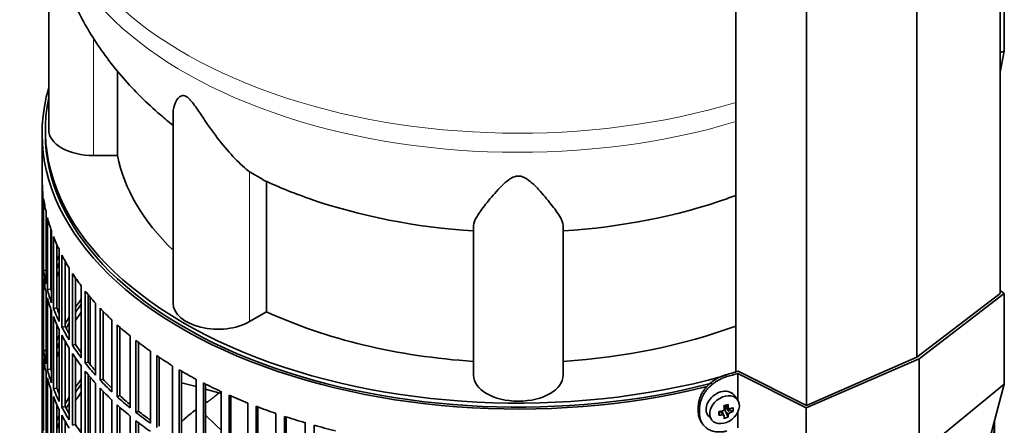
# Model space of a CAD drawing. Header units: millimetres. Extents: x 423 to 1315, y -1724 to 1594.
# Tile 7 of 28: x 1015 to 1312, y -1418 to -1296. Entities that reach past the tile are written whole.
import ezdxf

# ---------------------------------------------------------------- set-up
doc = ezdxf.new("R2010")
doc.units = ezdxf.units.MM
for name, color, linetype in [('M5X8_UNI7687', 7, 'Continuous'), ('MID_454-3', 7, 'Continuous'), ('VSI344-454_FILTR', 7, 'Continuous'), ('VSI344-454_SUPPO', 7, 'Continuous'), ('VSI344-454_TERMI', 7, 'Continuous'), ('VSI454_DIFFUSORE', 7, 'Continuous')]:
    doc.layers.add(name, color=color, linetype=linetype)

# ---------------------------------------------------------------- blocks, each defined once
blk = doc.blocks.new('SE4')
at = {"layer": 'M5X8_UNI7687', "color": 7, "linetype": 'Continuous', "lineweight": 35}
for p, q in [((1231.25, -1410.26), (1230.25, -1408.91)), ((1227.44, -1411.98), (1228.61, -1412.98)), ((1227.52, -1412.05), (1227.52, -1412.93)), ((1225.65, -1414.93), (1226.01, -1413.75)), ((1227.18, -1414.92), (1226.48, -1413.67)), ((1228.4, -1415.53), (1227.49, -1413.56)), ((1229.89, -1413.79), (1227.94, -1413.04)), ((1222.47, -1415.19), (1223.58, -1416.46))]:
    blk.add_line(p, q, dxfattribs=at)
at = {"layer": 'M5X8_UNI7687', "color": 4, "linetype": 'Continuous', "lineweight": 9}
for p, q in [((1227.57, -1411.95), (1228.5, -1412.74)), ((1226.76, -1414.78), (1226.17, -1413.72)), ((1228.5, -1414.72), (1227.49, -1413.56)), ((1227.94, -1413.04), (1228.95, -1414.19))]:
    blk.add_line(p, q, dxfattribs=at)
at = {"layer": 'M5X8_UNI7687', "color": 7, "linetype": 'Continuous', "lineweight": 35}
for centre, major_axis, ratio, start_param, end_param in [((1226.29, -1411.97), (3.89, 3.14), 0.739997, 0, 3.172175), ((1226.29, -1411.97), (3.89, 3.14), 0.739997, 6.252603, 6.283185), ((1224.6, -1412.38), (8.97, 2.29), 0.035701, -1.293098, -1.143406), ((1223.82, -1408.69), (2.06, -9.79), 0.279258, 1.046834, 1.161394), ((1223.54, -1408.77), (3.16, -9.49), 0.408248, 1.007206, 1.121766), ((1223.68, -1408.86), (9.99, 0.43), 0.510658, -1.393505, -1.278945), ((1227.38, -1409.13), (-1.01, -9.2), 0.152739, -1.021742, -0.87205), ((1223.68, -1408.6), (9.99, -0.48), 0.639648, -1.340934, -1.226375), ((1227.75, -1413.22), (0.391, 0.312), 0.744948, 1.56038, 2.087178), ((1227.95, -1413.45), (-0.449, 0.845), 0.482969, 0.934611, 1.452812), ((1227.95, -1413.45), (-0.837, 0.408), 0.40333, 4.914112, 5.432313), ((1223.54, -1408.77), (3.16, -9.49), 0.408248, 0.650389, 0.764948), ((1223.68, -1408.86), (9.99, 0.43), 0.510658, -1.036687, -0.922127), ((1223.68, -1408.6), (9.99, -0.48), 0.639648, -0.984117, -0.869557), ((1221.83, -1410.62), (6.65, -6.44), 0.71261, 0.529363, 0.679055), ((1223.82, -1408.69), (2.06, -9.79), 0.279258, 0.690017, 0.804576), ((1224.6, -1407.38), (7.61, -5.28), 0.901051, 5.557555, 5.707247)]:
    blk.add_ellipse(centre, major_axis=major_axis, ratio=ratio, start_param=start_param, end_param=end_param, dxfattribs=at)
blk.add_ellipse((1227.35, -1413.27), major_axis=(-3.84, -3.1), ratio=0.739997, dxfattribs=at)
for points in [[(1226.76, -1413.62), (1226.78, -1413.61), (1226.81, -1413.61), (1226.86, -1413.59), (1226.9, -1413.57), (1226.94, -1413.55), (1226.98, -1413.52), (1227.02, -1413.49), (1227.06, -1413.46), (1227.09, -1413.43), (1227.12, -1413.39), (1227.15, -1413.35), (1227.17, -1413.3), (1227.18, -1413.26), (1227.2, -1413.22), (1227.21, -1413.18), (1227.21, -1413.14), (1227.21, -1413.11), (1227.21, -1413.09)], [(1227.21, -1415.06), (1227.21, -1415.05), (1227.21, -1415.02), (1227.21, -1414.99), (1227.2, -1414.96), (1227.18, -1414.93), (1227.17, -1414.9), (1227.15, -1414.87), (1227.12, -1414.85), (1227.09, -1414.83), (1227.06, -1414.81), (1227.02, -1414.79), (1226.98, -1414.78), (1226.94, -1414.77), (1226.9, -1414.77), (1226.86, -1414.77), (1226.81, -1414.77), (1226.78, -1414.77), (1226.76, -1414.78)], [(1228.5, -1412.74), (1228.5, -1412.76), (1228.5, -1412.79), (1228.51, -1412.83), (1228.53, -1412.86), (1228.54, -1412.9), (1228.56, -1412.93), (1228.58, -1412.96), (1228.61, -1412.98), (1228.64, -1413.01), (1228.68, -1413.02), (1228.71, -1413.04), (1228.75, -1413.05), (1228.79, -1413.05), (1228.83, -1413.05), (1228.86, -1413.05), (1228.91, -1413.04), (1228.94, -1413.03), (1228.95, -1413.03)], [(1228.95, -1414.19), (1228.94, -1414.19), (1228.91, -1414.21), (1228.86, -1414.23), (1228.83, -1414.25), (1228.79, -1414.27), (1228.75, -1414.3), (1228.71, -1414.34), (1228.68, -1414.37), (1228.64, -1414.41), (1228.61, -1414.45), (1228.58, -1414.48), (1228.56, -1414.52), (1228.54, -1414.56), (1228.53, -1414.6), (1228.51, -1414.64), (1228.5, -1414.68), (1228.5, -1414.7), (1228.5, -1414.72)]]:
    blk.add_open_spline(points, degree=3, dxfattribs=at)
at = {"layer": 'MID_454-3', "color": 7, "linetype": 'Continuous', "lineweight": 35}
for p, q in [((1310.35, -1378.31), (1310.35, -789.76)), ((1285.29, -1397.51), (1285.29, -808.72)), ((1230.74, -813.04), (1230.74, -1401.9)), ((1252.03, -1411.98), (1252.03, -823.19))]:
    blk.add_line(p, q, dxfattribs=at)
at = {"layer": 'VSI344-454_FILTR', "color": 7, "linetype": 'Continuous', "lineweight": 35}
for p, q in [((1021.72, -1330.23), (1021.72, -1570.28)), ((1021.73, -1365.59), (1021.73, -1343.95)), ((1021.98, -1369.65), (1021.98, -1348.01)), ((1022.18, -1371.37), (1022.18, -1349.73)), ((1022.92, -1375.41), (1022.92, -1353.77)), ((1023.33, -1377.11), (1023.33, -1355.47)), ((1024.32, -1377.01), (1024.32, -1358.78)), ((1024.56, -1381.11), (1024.56, -1359.47)), ((1025.18, -1382.8), (1025.18, -1361.16)), ((1026.15, -1382.66), (1026.15, -1363.5)), ((1021.98, -1365.58), (1021.73, -1365.59)), ((1026.88, -1386.74), (1026.88, -1365.1)), ((1027.7, -1388.39), (1027.7, -1366.75)), ((1021.73, -1389.68), (1021.73, -1368.04)), ((1028.65, -1388.21), (1028.65, -1368.52)), ((1021.98, -1393.74), (1021.98, -1372.1)), ((1022.92, -1371.32), (1022.18, -1371.37)), ((1029.87, -1392.25), (1029.87, -1370.62)), ((1030.89, -1393.87), (1030.89, -1372.24)), ((1022.18, -1395.45), (1022.18, -1373.82)), ((1031.82, -1393.66), (1031.82, -1373.62)), ((1033.53, -1397.64), (1033.53, -1376)), ((1022.92, -1399.49), (1022.92, -1377.86)), ((1024.32, -1377.01), (1023.33, -1377.11)), ((1034.74, -1399.21), (1034.74, -1377.57)), ((1035.64, -1398.96), (1035.64, -1378.69)), ((1023.33, -1401.2), (1023.33, -1379.56)), ((1037.83, -1402.86), (1037.83, -1381.22)), ((1024.32, -1401.1), (1024.32, -1382.87)), ((1024.56, -1405.2), (1024.56, -1383.56)), ((1026.15, -1382.66), (1025.18, -1382.8)), ((1025.18, -1406.88), (1025.18, -1385.24)), ((1039.23, -1404.38), (1039.23, -1382.75)), ((1040.09, -1404.09), (1040.09, -1383.65)), ((1026.15, -1406.74), (1026.15, -1387.59)), ((1028.65, -1388.21), (1027.7, -1388.39)), ((1042.74, -1407.9), (1042.74, -1386.26)), ((1044.32, -1409.36), (1044.32, -1387.72)), ((1021.98, -1389.67), (1021.73, -1389.68)), ((1026.88, -1410.82), (1026.88, -1389.19)), ((1027.7, -1412.48), (1027.7, -1390.84)), ((1045.15, -1409.04), (1045.15, -1388.46)), ((1048.26, -1412.73), (1048.26, -1391.09)), ((1021.73, -1413.76), (1021.73, -1392.13)), ((1028.65, -1412.3), (1028.65, -1392.61)), ((1031.82, -1393.66), (1030.89, -1393.87)), ((1050.01, -1414.12), (1050.01, -1392.48)), ((1050.8, -1413.76), (1050.8, -1393.09)), ((1021.98, -1417.82), (1021.98, -1396.18)), ((1022.92, -1395.41), (1022.18, -1395.45)), ((1029.87, -1416.34), (1029.87, -1394.7)), ((1030.89, -1417.96), (1030.89, -1396.32)), ((1054.34, -1417.32), (1054.34, -1395.68)), ((1056.26, -1418.64), (1056.26, -1397)), ((1022.18, -1419.54), (1022.18, -1397.9)), ((1031.82, -1417.74), (1031.82, -1397.71)), ((1033.53, -1421.72), (1033.53, -1400.09)), ((1035.64, -1398.96), (1034.74, -1399.21)), ((1057, -1418.25), (1057, -1397.5)), ((1060.97, -1421.66), (1060.97, -1400.02)), ((1022.92, -1423.58), (1022.92, -1401.94)), ((1024.32, -1401.1), (1023.33, -1401.2)), ((1034.74, -1423.3), (1034.74, -1401.66)), ((1035.64, -1423.04), (1035.64, -1402.77)), ((1063.04, -1422.9), (1063.04, -1401.26)), ((1063.73, -1422.48), (1063.73, -1401.66)), ((1023.33, -1425.28), (1023.33, -1403.65)), ((1037.83, -1426.95), (1037.83, -1405.31)), ((1040.09, -1404.09), (1039.23, -1404.38)), ((1068.1, -1425.72), (1068.1, -1404.08)), ((1070.32, -1426.87), (1070.32, -1405.23)), ((1070.96, -1426.43), (1070.96, -1405.56)), ((1024.32, -1425.18), (1024.32, -1406.96)), ((1024.56, -1429.28), (1024.56, -1407.65)), ((1026.15, -1406.74), (1025.18, -1406.88)), ((1039.23, -1428.47), (1039.23, -1406.83)), ((1040.09, -1428.18), (1040.09, -1407.74)), ((1045.15, -1409.04), (1044.32, -1409.36)), ((1075.71, -1429.48), (1075.71, -1407.84)), ((1078.06, -1430.54), (1078.06, -1408.9)), ((1222, -1406.32), (1222, -1406.32)), ((1025.18, -1430.97), (1025.18, -1409.33)), ((1026.15, -1430.83), (1026.15, -1411.68)), ((1042.74, -1431.99), (1042.74, -1410.35)), ((1044.32, -1433.45), (1044.32, -1411.81)), ((1078.64, -1430.07), (1078.64, -1409.16)), ((1083.75, -1432.93), (1083.75, -1411.29)), ((1021.98, -1413.76), (1021.73, -1413.76)), ((1026.88, -1434.91), (1026.88, -1413.27)), ((1028.65, -1412.3), (1027.7, -1412.48)), ((1027.7, -1436.56), (1027.7, -1414.93)), ((1045.15, -1433.12), (1045.15, -1412.55)), ((1050.8, -1413.76), (1050.01, -1414.12)), ((1086.22, -1433.89), (1086.22, -1412.25)), ((1086.75, -1433.4), (1086.75, -1412.46)), ((1092.19, -1436.04), (1092.19, -1414.41)), ((1021.73, -1437.85), (1021.73, -1416.21)), ((1028.65, -1436.39), (1028.65, -1416.7)), ((1031.82, -1417.74), (1030.89, -1417.96)), ((1048.26, -1436.81), (1048.26, -1415.18)), ((1050.01, -1438.21), (1050.01, -1416.57)), ((1050.8, -1437.85), (1050.8, -1417.18)), ((1094.77, -1436.91), (1094.77, -1415.27)), ((1095.24, -1436.4), (1095.24, -1415.42)), ((1100.98, -1438.81), (1100.98, -1417.17)), ((1103.66, -1439.57), (1103.66, -1417.93)), ((1308.47, -1417.82), (1308.47, -1417.38)), ((1308.72, -1562.93), (1308.72, -1416.44)), ((1308.72, -1437.85), (1308.72, -1416.47))]:
    blk.add_line(p, q, dxfattribs=at)
for centre, major_axis, start_param, end_param in [((1165.22, -1330.23), (143.5, 0), 2.974441, 5.119162), ((1165.22, -1330.23), (142.5, 0), 3.141593, 5.133708), ((1165.22, -1343.09), (-143.5, 0), 0.010392, 0.059421), ((1165.22, -1343.09), (-143.5, 0), 0.080205, 0.129234), ((1165.22, -1343.09), (-143.5, 0), 0.150018, 0.199048), ((1165.22, -1343.09), (-143.5, 0), 0.219831, 0.268861), ((1165.22, -1364.73), (-143.5, 0), 0.010392, 0.059421), ((1165.22, -1388.82), (-143.5, 0), -0.268861, -0.248955), ((1165.22, -1343.09), (-143.5, 0), 0.289645, 0.338674), ((1165.22, -1367.18), (-143.5, 0), 0.010392, 0.059421), ((1165.22, -1388.82), (-142.5, 0), -0.242088, -0.219659), ((1165.22, -1364.73), (-143.5, 0), 0.080205, 0.129234), ((1165.22, -1388.82), (-143.5, 0), -0.199048, -0.190533), ((1165.22, -1391.26), (-142.5, 0), -0.242088, -0.219659), ((1165.22, -1343.09), (-143.5, 0), 0.359458, 0.408487), ((1165.22, -1367.18), (-143.5, 0), 0.080205, 0.129234), ((1165.22, -1388.82), (-142.5, 0), -0.160582, -0.149846), ((1165.22, -1364.73), (-143.5, 0), 0.150018, 0.199048), ((1165.22, -1364.73), (-142.5, 0), 0.149846, 0.160582), ((1165.22, -1343.09), (-143.5, 0), 0.429271, 0.4783), ((1165.22, -1367.18), (-143.5, 0), 0.150018, 0.199048), ((1165.22, -1412.9), (-143.5, 0), -0.408487, -0.377404), ((1165.22, -1412.9), (-142.5, 0), -0.391958, -0.359286), ((1165.22, -1364.73), (-143.5, 0), 0.219831, 0.268861), ((1165.22, -1367.18), (-143.5, 0), 0.219831, 0.268861), ((1165.22, -1364.73), (-142.5, 0), 0.219659, 0.242088), ((1165.22, -1412.9), (-143.5, 0), -0.338674, -0.312019), ((1165.22, -1415.35), (-142.5, 0), -0.391958, -0.359286), ((1165.22, -1343.09), (-143.5, 0), 0.499084, 0.548113), ((1165.22, -1364.73), (-142.5, 0), 0.289473, 0.318152), ((1165.22, -1412.9), (-142.5, 0), -0.318152, -0.297119), ((1165.22, -1343.09), (-143.5, 0), 0.568897, 0.617927), ((1165.22, -1388.82), (-143.5, 0), 0.010392, 0.059421), ((1165.22, -1412.9), (-143.5, 0), -0.268861, -0.248955), ((1165.22, -1364.73), (-143.5, 0), 0.289645, 0.338674), ((1165.22, -1367.18), (-143.5, 0), 0.289645, 0.338674), ((1165.22, -1391.26), (-143.5, 0), 0.010392, 0.059421), ((1165.22, -1412.9), (-142.5, 0), -0.242088, -0.219659), ((1165.22, -1364.73), (-143.5, 0), 0.359458, 0.408487), ((1165.22, -1364.73), (-142.5, 0), 0.359286, 0.391958), ((1165.22, -1343.09), (-143.5, 0), 0.63871, 0.68774), ((1165.22, -1388.82), (-143.5, 0), 0.080205, 0.129234), ((1165.22, -1412.9), (-143.5, 0), -0.199048, -0.190533), ((1165.22, -1415.35), (-142.5, 0), -0.242088, -0.219659), ((1165.22, -1367.18), (-143.5, 0), 0.359458, 0.408487), ((1165.22, -1343.09), (-143.5, 0), 0.708524, 0.757553), ((1165.22, -1391.26), (-143.5, 0), 0.080205, 0.129234), ((1165.22, -1412.9), (-142.5, 0), -0.160582, -0.149846), ((1165.22, -1364.73), (-143.5, 0), 0.429271, 0.4783), ((1165.22, -1364.73), (-142.5, 0), 0.429099, 0.464583), ((1165.22, -1388.82), (-143.5, 0), 0.150018, 0.199048), ((1165.22, -1388.82), (-142.5, 0), 0.149846, 0.160582), ((1165.22, -1367.18), (-143.5, 0), 0.429271, 0.4783), ((1165.22, -1343.09), (-143.5, 0), 0.778337, 0.827366), ((1165.22, -1391.26), (-143.5, 0), 0.150018, 0.199048), ((1165.22, -1436.99), (-143.5, 0), -0.408487, -0.377404), ((1165.22, -1436.99), (-142.5, 0), -0.391958, -0.359286), ((1165.22, -1364.73), (-143.5, 0), 0.499084, 0.548113), ((1165.22, -1364.73), (-142.5, 0), 0.498912, 0.536508), ((1165.22, -1343.09), (-143.5, 0), 0.84815, 0.897179), ((1165.22, -1388.82), (-143.5, 0), 0.219831, 0.268861), ((1165.22, -1388.82), (-142.5, 0), 0.219659, 0.242088), ((1165.22, -1439.44), (-142.5, 0), -0.391958, -0.359286), ((1165.22, -1367.18), (-143.5, 0), 0.499084, 0.548113), ((1165.22, -1364.73), (-142.5, 0), 0.568725, 0.607984), ((1165.22, -1343.09), (-143.5, 0), 0.917963, 0.966992), ((1165.22, -1391.26), (-143.5, 0), 0.219831, 0.268861), ((1165.22, -1436.99), (-143.5, 0), -0.338674, -0.312019), ((1165.22, -1436.99), (-142.5, 0), -0.318152, -0.297119), ((1165.22, -1364.73), (-143.5, 0), 0.568897, 0.617927), ((1165.22, -1367.18), (-143.5, 0), 0.568897, 0.617927), ((1165.22, -1412.9), (-143.5, 0), 0.010392, 0.059421), ((1165.22, -1436.99), (-143.5, 0), -0.268861, -0.248955), ((1165.22, -1388.82), (-143.5, 0), 0.289645, 0.338674), ((1165.22, -1391.26), (-143.5, 0), 0.289645, 0.338674), ((1165.22, -1388.82), (-142.5, 0), 0.289473, 0.318152), ((1165.22, -1364.73), (-143.5, 0), 0.63871, 0.68774), ((1165.22, -1364.73), (-142.5, 0), 0.638538, 0.679153), ((1165.22, -1343.09), (-143.5, 0), 0.987776, 1.036806), ((1165.22, -1415.35), (-143.5, 0), 0.010392, 0.059421), ((1165.22, -1436.99), (-142.5, 0), -0.242088, -0.219659), ((1165.22, -1388.82), (-142.5, 0), 0.359286, 0.391958), ((1165.22, -1367.18), (-143.5, 0), 0.63871, 0.68774), ((1165.22, -1343.09), (-143.5, 0), 1.057589, 1.106619), ((1165.22, -1343.09), (-143.5, 0), 1.127403, 1.176432), ((1165.22, -1415.35), (143.5, 0), 6.223771, 6.269479), ((1165.22, -1412.9), (143.5, 0), -0.059414, -0.051136)]:
    blk.add_ellipse(centre, major_axis=major_axis, ratio=0.57735, start_param=start_param, end_param=end_param, dxfattribs=at)
at = {"layer": 'VSI344-454_SUPPO', "color": 7, "linetype": 'Continuous', "lineweight": 35}
for p, q in [((1022.72, -1329.01), (1022.72, -1330.23)), ((1036.19, -1399.65), (1036.19, -1379.35)), ((1036.19, -1423.73), (1036.19, -1403.44)), ((1063.73, -1405.14), (1068.1, -1406.31)), ((1070.96, -1407.08), (1075.71, -1408.36))]:
    blk.add_line(p, q, dxfattribs=at)
blk.add_ellipse((1165.22, -1329.01), major_axis=(142.5, 0), ratio=0.57735, start_param=3.023053, end_param=5.159666, dxfattribs=at)
at = {"layer": 'VSI344-454_SUPPO', "color": 4, "linetype": 'Continuous', "lineweight": 9}
blk.add_ellipse((1165.22, -1385.58), major_axis=(-106.99, 0), ratio=0.57735, start_param=0.492641, end_param=0.579522, dxfattribs=at)
at = {"layer": 'VSI344-454_SUPPO', "color": 7, "linetype": 'Continuous', "lineweight": 35}
blk.add_open_spline([(1071, -1411.31), (1072.65, -1410.15), (1074.21, -1408.88), (1074.62, -1408.55), (1075.02, -1408.2)], degree=2, knots=[0.04620798, 0.04620798, 0.04620798, 0.125, 0.125, 0.14573255, 0.14573255, 0.14573255], dxfattribs=at)
blk.add_open_spline([(1063.7, -1416.94), (1065.71, -1414.96), (1068.04, -1413.32)], degree=2, dxfattribs=at)
at = {"layer": 'VSI344-454_TERMI', "color": 7, "linetype": 'Continuous', "lineweight": 35}
for p, q in [((1311.64, -1305.38), (1311.64, -1278.1)), ((1310.35, -1305.81), (1311.64, -1305.38)), ((1311.64, -1305.38), (1310.35, -1311.66)), ((1310.35, -1378.31), (1285.29, -1397.51)), ((1286, -1397.92), (1311.64, -1378.28)), ((1311.64, -1378.28), (1310.35, -1377.43)), ((1311.64, -1405.56), (1311.64, -1378.28)), ((1251.98, -1412.72), (1286, -1397.92)), ((1285.29, -1397.51), (1252.03, -1411.98)), ((1286, -1426.5), (1286, -1397.92)), ((1231.35, -1402.37), (1251.98, -1412.72)), ((1231.35, -1410.41), (1231.35, -1402.37)), ((1252.03, -1411.98), (1231.5, -1401.68)), ((1286, -1426.5), (1311.64, -1405.56)), ((1311.64, -1405.56), (1296.78, -1461.01)), ((1219.44, -1412.25), (1219.44, -1413.88)), ((1219.82, -1412.78), (1219.82, -1414.42)), ((1231.35, -1418.7), (1231.35, -1413.98)), ((1251.98, -1440), (1251.98, -1412.72)), ((1220.42, -1417.11), (1220.8, -1417.64))]:
    blk.add_line(p, q, dxfattribs=at)
at = {"layer": 'VSI344-454_TERMI', "color": 4, "linetype": 'Continuous', "lineweight": 9}
for p, q in [((1227.67, -1402.79), (1228.04, -1403.32)), ((1219.44, -1412.25), (1219.82, -1412.78)), ((1219.82, -1414.42), (1219.44, -1413.88))]:
    blk.add_line(p, q, dxfattribs=at)
at = {"layer": 'VSI344-454_TERMI', "color": 7, "linetype": 'Continuous', "lineweight": 35}
for major_axis, start_param, end_param in [((143.5, 0), -1.120604, -1.090727), ((144.5, 0), -1.121039, -1.095444)]:
    blk.add_ellipse((1165.22, -1328.19), major_axis=major_axis, ratio=0.57735, start_param=start_param, end_param=end_param, dxfattribs=at)
for points, knots in [([(1219.44, -1412.25), (1219.44, -1412.17), (1219.44, -1412), (1219.46, -1411.76), (1219.48, -1411.51), (1219.51, -1411.27), (1219.55, -1411.02), (1219.6, -1410.77), (1219.66, -1410.53), (1219.72, -1410.28), (1219.8, -1410.03), (1219.88, -1409.78), (1219.97, -1409.52), (1220.14, -1409.11), (1220.41, -1408.54), (1220.84, -1407.82), (1221.32, -1407.11), (1221.88, -1406.44), (1222.48, -1405.8), (1223.14, -1405.21), (1223.83, -1404.66), (1224.48, -1404.22), (1225.06, -1403.87), (1225.57, -1403.6), (1226.09, -1403.35), (1226.61, -1403.13), (1227.14, -1402.94), (1227.49, -1402.84), (1227.67, -1402.79)], [0, 0, 0, 0, 0.021051, 0.042002, 0.062876, 0.083693, 0.104478, 0.125254, 0.146042, 0.166866, 0.187748, 0.208712, 0.229779, 0.250971, 0.313214, 0.375619, 0.438632, 0.501394, 0.564154, 0.627126, 0.689277, 0.751393, 0.793158, 0.834556, 0.875762, 0.916954, 0.958308, 1, 1, 1, 1]), ([(1228.04, -1403.32), (1227.96, -1403.35), (1227.78, -1403.4), (1227.51, -1403.48), (1227.25, -1403.57), (1226.99, -1403.67), (1226.73, -1403.78), (1226.47, -1403.89), (1226.21, -1404.01), (1225.95, -1404.14), (1225.7, -1404.27), (1225.44, -1404.41), (1225.19, -1404.56), (1224.77, -1404.81), (1224.21, -1405.2), (1223.51, -1405.74), (1222.86, -1406.34), (1222.25, -1406.98), (1221.7, -1407.65), (1221.21, -1408.35), (1220.79, -1409.07), (1220.48, -1409.73), (1220.26, -1410.31), (1220.1, -1410.81), (1219.97, -1411.31), (1219.88, -1411.8), (1219.83, -1412.3), (1219.82, -1412.62), (1219.82, -1412.78)], [0, 0, 0, 0, 0.020905, 0.041705, 0.062421, 0.083075, 0.103688, 0.124284, 0.144884, 0.165511, 0.186186, 0.206932, 0.227771, 0.248723, 0.310801, 0.372931, 0.435895, 0.498659, 0.561404, 0.62443, 0.686816, 0.749074, 0.79132, 0.833156, 0.874759, 0.916313, 0.958, 1, 1, 1, 1]), ([(1220.41, -1417.1), (1220.29, -1416.93), (1220.1, -1416.61), (1219.88, -1416.15), (1219.72, -1415.72), (1219.59, -1415.28), (1219.5, -1414.83), (1219.45, -1414.36), (1219.44, -1414.04), (1219.44, -1413.88)], [0.6886313, 0.6886313, 0.6886313, 0.6886313, 0.7490621, 0.7913108, 0.8331485, 0.874754, 0.9163096, 0.957998, 1, 1, 1, 1]), ([(1219.82, -1414.42), (1219.82, -1414.5), (1219.82, -1414.66), (1219.83, -1414.9), (1219.86, -1415.13), (1219.89, -1415.36), (1219.93, -1415.59), (1219.98, -1415.82), (1220.03, -1416.04), (1220.1, -1416.25), (1220.18, -1416.47), (1220.26, -1416.68), (1220.35, -1416.88), (1220.52, -1417.22), (1220.79, -1417.66), (1221.21, -1418.18), (1221.7, -1418.64), (1222.25, -1419.04), (1222.86, -1419.38), (1223.51, -1419.64), (1224.21, -1419.83), (1224.86, -1419.94), (1225.44, -1419.98), (1225.95, -1419.98), (1226.47, -1419.95), (1226.99, -1419.89), (1227.51, -1419.79), (1227.87, -1419.7), (1228.04, -1419.65)], [0, 0, 0, 0, 0.021051, 0.042001, 0.062873, 0.08369, 0.104474, 0.125249, 0.146036, 0.166859, 0.18774, 0.208703, 0.229768, 0.250959, 0.313199, 0.375603, 0.438616, 0.501374, 0.564129, 0.627102, 0.689223, 0.75131, 0.793093, 0.834507, 0.875728, 0.916932, 0.958298, 1, 1, 1, 1])]:
    blk.add_open_spline(points, degree=3, knots=knots, dxfattribs=at)
at = {"layer": 'VSI454_DIFFUSORE', "color": 7, "linetype": 'Continuous', "lineweight": 35}
for p, q in [((1023.72, -1264.48), (1023.72, -1329.01)), ((1044.48, -1336.8), (1044.48, -1311.35)), ((1061.21, -1323.87), (1061.21, -1381.26)), ((1044.48, -1336.8), (1037.22, -1336.8)), ((1088.14, -1343.87), (1084.26, -1341.7)), ((1089.39, -1383.81), (1089.39, -1344.57)), ((1151.72, -1402.91), (1151.72, -1357.83)), ((1178.72, -1402.91), (1178.72, -1357.83)), ((1089.39, -1383.81), (1084.26, -1386.77))]:
    blk.add_line(p, q, dxfattribs=at)
at = {"layer": 'VSI454_DIFFUSORE', "color": 4, "linetype": 'Continuous', "lineweight": 9}
for p, q in [((1037.22, -1336.8), (1037.22, -1301.49)), ((1084.26, -1386.77), (1084.26, -1341.7))]:
    blk.add_line(p, q, dxfattribs=at)
for centre, major_axis, start_param, end_param in [((1165.22, -1247.94), (142.25, 0), 3.141767, 5.19104), ((1165.22, -1253.69), (-142.25, 0), 0, 2.049447)]:
    blk.add_ellipse(centre, major_axis=major_axis, ratio=0.57735, start_param=start_param, end_param=end_param, dxfattribs=at)
at = {"layer": 'VSI454_DIFFUSORE', "color": 7, "linetype": 'Continuous', "lineweight": 35}
for centre, major_axis, start_param, end_param in [((1037.22, -1329.01), (13.5, 0), 3.141582, 4.712389), ((1165.22, -1329.01), (-121.5, 0), 0.111341, 0.543224), ((1165.22, -1289.76), (121.5, 0), 4.82373, 5.258953), ((1165.22, -1289.76), (-121.5, 0), 1.027559, 1.459455), ((1074.71, -1381.26), (13.5, 0), 3.141582, 5.497787), ((1165.22, -1329.01), (-121.5, 0), 0.896739, 1.459455), ((1165.22, -1329.01), (121.5, 0), 4.82373, 5.281941), ((1165.22, -1402.91), (13.5, 0), 3.141593, 6.283185)]:
    blk.add_ellipse(centre, major_axis=major_axis, ratio=0.57735, start_param=start_param, end_param=end_param, dxfattribs=at)
for points, knots in [([(1023.02, -1253.71), (1023.04, -1255.93), (1023.09, -1260.08), (1023.92, -1267.09), (1025.36, -1274.24), (1027.4, -1281.29), (1030.02, -1288.16), (1033.21, -1294.83), (1036.96, -1301.29), (1041.25, -1307.51), (1046.09, -1313.49), (1051.47, -1319.23), (1056.52, -1323.86), (1059.88, -1326.68), (1061.15, -1327.68)], [0, 0, 0, 0, 0.0655199, 0.1451491, 0.2245836, 0.3040731, 0.3838746, 0.4642541, 0.545485, 0.6278426, 0.7115916, 0.7969662, 0.8841399, 0.9363563, 0.9363563, 0.9363563, 0.9363563]), ([(1084.26, -1341.7), (1082.89, -1340.63), (1081.39, -1339.26), (1078.27, -1336.03), (1076.66, -1334.18), (1073.53, -1330.18), (1071.99, -1328.02), (1069.63, -1324.54), (1068.84, -1323.35), (1067.58, -1321.56), (1067.14, -1320.96), (1066.42, -1320.1), (1066.17, -1319.83), (1065.64, -1319.34), (1065.37, -1319.13), (1064.58, -1318.7), (1064.14, -1318.71), (1063.45, -1318.91), (1063.19, -1319.1), (1062.48, -1319.76), (1062.15, -1320.3), (1061.43, -1321.83), (1061.21, -1322.87), (1061.21, -1323.88)], [0, 0, 0, 0, 0.125, 0.125, 0.25, 0.25, 0.375, 0.375, 0.4375, 0.4375, 0.46875, 0.46875, 0.484375, 0.484375, 0.5, 0.5, 0.53125, 0.53125, 0.5625, 0.5625, 0.625, 0.625, 0.7378424, 0.7378424, 0.7378424, 0.7378424]), ([(1178.72, -1357.83), (1178.72, -1357.09), (1178.33, -1356.17), (1177.02, -1354), (1176.11, -1352.75), (1173.96, -1350.02), (1172.72, -1348.53), (1170.49, -1346.15), (1169.69, -1345.33), (1168.29, -1344.18), (1167.78, -1343.81), (1166.89, -1343.33), (1166.57, -1343.2), (1165.88, -1343), (1165.51, -1342.94), (1164.39, -1342.97), (1163.7, -1343.24), (1162.54, -1343.89), (1162.05, -1344.26), (1160.66, -1345.42), (1159.88, -1346.22), (1157.69, -1348.57), (1156.44, -1350.08), (1154.3, -1352.8), (1153.42, -1354.02), (1152.13, -1356.16), (1151.72, -1357.09), (1151.72, -1357.83)], [0, 0, 0, 0, 0.125, 0.125, 0.25, 0.25, 0.375, 0.375, 0.4375, 0.4375, 0.46875, 0.46875, 0.484375, 0.484375, 0.5, 0.5, 0.53125, 0.53125, 0.5625, 0.5625, 0.625, 0.625, 0.75, 0.75, 0.875, 0.875, 1, 1, 1, 1])]:
    blk.add_open_spline(points, degree=3, knots=knots, dxfattribs=at)
for points in [[(1088.09, -1343.98), (1092.21, -1345.97), (1097.01, -1347.92), (1102.48, -1349.82)], [(1228.31, -1349.65), (1229.18, -1349.35), (1229.98, -1349.07), (1230.75, -1348.8)]]:
    blk.add_open_spline(points, degree=3, dxfattribs=at)

msp = doc.modelspace()

# ---------------------------------------------------------------- block references
msp.add_blockref('SE4', (0, 0))

doc.saveas('drawing.dxf')
